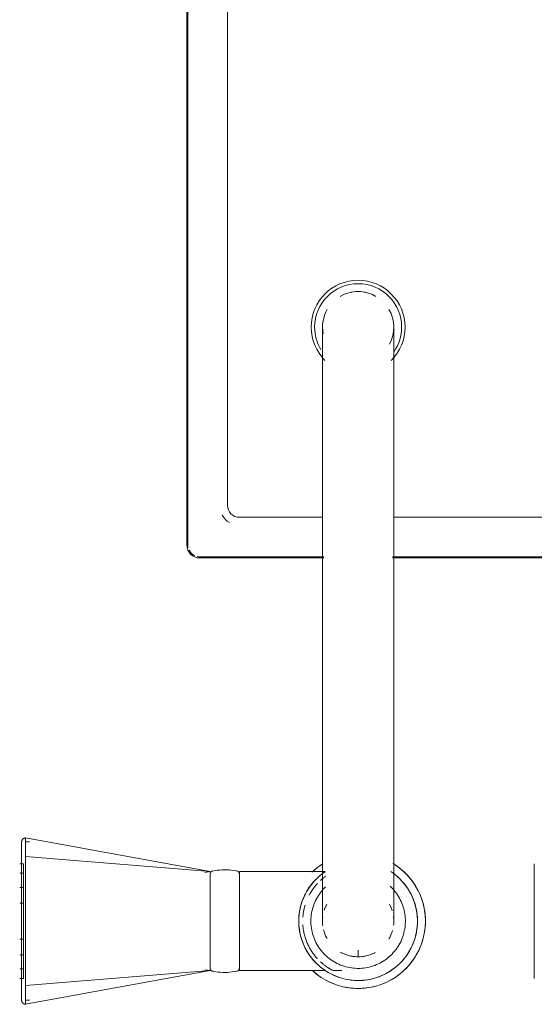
# Model space of a CAD drawing. Header units: millimetres. Extents: x -281 to 121694, y -16481 to 65128.
# Tile 31 of 256: x 15181 to 15311, y 22359 to 22608. Entities that reach past the tile are written whole.
import ezdxf

# ---------------------------------------------------------------- set-up
doc = ezdxf.new("R2010")
doc.units = ezdxf.units.MM
for name, color, linetype, lineweight in [('A--L$01A__Algemeen', 7, 'Continuous', 5), ('A--L74__VasteSanitaireVoorz', 1, 'Continuous', 5), ('A--L82__LosseGebruikersInvent', 1, 'Continuous', 5)]:
    doc.layers.add(name, color=color, linetype=linetype, lineweight=lineweight)

# ---------------------------------------------------------------- blocks, each defined once
blk = doc.blocks.new('NLRS_82_FU_UN_spoekbak links_gen_kad - spoelbak dxbxh 900x1200x957-V275-L_80_ 13')
at = {"layer": 'A--L$01A__Algemeen'}
for p, q in [((-291.31, -149.05), (-178.69, -149.05)), ((-161.31, -149.05), (-130, -149.05)), ((-126.72, -152.32), (-126.72, -492.32))]:
    blk.add_line(p, q, dxfattribs=at)
blk.add_arc((-130, -152.32), 3.28, 0, 90, dxfattribs=at)
at = {"layer": 'A--L74__VasteSanitaireVoorz'}
for p, q in [((-132.61, -44.82), (-86, -36.32)), ((-86, -41.04), (-86, -36.32)), ((-86, -37.32), (-87, -37.32)), ((-132.61, -44.82), (-86, -41.04)), ((-86, -73.61), (-86, -41.04)), ((-214.5, -71.82), (-214.5, -42.82)), ((-214.5, -71.82), (-214.5, -42.82)), ((-84.5, -42.82), (-85.5, -42.82)), ((-85.5, -42.82), (-85.5, -71.82)), ((-85.5, -42.82), (-85.5, -71.82)), ((-214.5, -69.41), (-214.5, -45.24)), ((-214.5, -69.41), (-214.5, -45.24)), ((-214.5, -45.24), (-214.5, -69.41)), ((-214.5, -45.24), (-214.5, -69.41)), ((-163.7, -44.82), (-165.9, -44.82)), ((-140, -44.82), (-161.71, -44.82)), ((-140, -69.82), (-140, -44.82)), ((-131.29, -45.05), (-132.61, -44.82)), ((-132.61, -45.25), (-132.61, -69.4)), ((-84.5, -45.24), (-85.5, -45.24)), ((-85.5, -45.24), (-85.5, -69.41)), ((-85.5, -45.24), (-85.5, -69.41)), ((-85.5, -69.41), (-85.5, -45.24)), ((-85.5, -69.41), (-85.5, -45.24)), ((-214.5, -65.85), (-214.5, -48.79)), ((-214.5, -65.85), (-214.5, -48.79)), ((-214.5, -48.79), (-214.5, -65.85)), ((-214.5, -48.79), (-214.5, -65.85)), ((-170, -48.49), (-170, -49.97)), ((-84.5, -48.79), (-85.5, -48.79)), ((-85.5, -48.79), (-85.5, -65.85)), ((-85.5, -48.79), (-85.5, -65.85)), ((-85.5, -65.85), (-85.5, -48.79)), ((-85.5, -65.85), (-85.5, -48.79)), ((-214.5, -61.86), (-214.5, -52.79)), ((-214.5, -61.86), (-214.5, -52.79)), ((-214.5, -52.79), (-214.5, -61.86)), ((-214.5, -52.79), (-214.5, -61.86)), ((-84.5, -52.79), (-85.5, -52.79)), ((-85.5, -52.79), (-85.5, -61.86)), ((-85.5, -52.79), (-85.5, -61.86)), ((-85.5, -61.86), (-85.5, -52.79)), ((-85.5, -61.86), (-85.5, -52.79)), ((-86, -59.18), (-86, -55.47)), ((-85.5, -61.86), (-84.5, -61.86)), ((-85.5, -65.85), (-84.5, -65.85)), ((-132.61, -69.82), (-131.29, -69.6)), ((-85.5, -69.41), (-84.5, -69.41)), ((-161.61, -69.82), (-140, -69.82)), ((-132.61, -69.82), (-86, -78.33)), ((-132.61, -69.82), (-86, -73.61)), ((-85.5, -71.82), (-84.5, -71.82)), ((-86, -78.33), (-86, -73.61)), ((-87, -77.33), (-86, -77.33)), ((-179, -87.32), (-179, -177.32)), ((-161, -177.32), (-161, -87.32)), ((-291.31, -149.32), (-178.69, -149.32)), ((-161.31, -149.32), (-130, -149.32)), ((-127, -152.32), (-127, -492.32)), ((-179, -159.32), (-291, -159.32)), ((-140, -159.32), (-161, -159.32)), ((-137, -482.32), (-137, -162.32))]:
    blk.add_line(p, q, dxfattribs=at)
at = {"layer": 'A--L74__VasteSanitaireVoorz', "flags": 128}
for points in [[(-86, -36.32), (-85.96, -36.32), (-85.92, -36.32), (-85.88, -36.33), (-85.84, -36.33), (-85.8, -36.34), (-85.76, -36.35), (-85.72, -36.36), (-85.69, -36.37), (-85.65, -36.38), (-85.61, -36.4), (-85.57, -36.41), (-85.54, -36.43), (-85.5, -36.45), (-85.47, -36.47), (-85.44, -36.49), (-85.4, -36.52), (-85.37, -36.54), (-85.34, -36.57), (-85.31, -36.59), (-85.28, -36.62), (-85.26, -36.65), (-85.23, -36.68), (-85.2, -36.71), (-85.18, -36.75), (-85.16, -36.78), (-85.14, -36.81), (-85.12, -36.85), (-85.1, -36.88), (-85.08, -36.92), (-85.07, -36.96), (-85.05, -36.99), (-85.04, -37.03), (-85.03, -37.07), (-85.02, -37.11), (-85.01, -37.15), (-85.01, -37.19), (-85, -37.23), (-85, -37.27), (-85, -37.31), (-85, -37.32)], [(-85, -37.32), (-85, -37.32), (-85, -37.34), (-85, -37.36), (-85, -37.4), (-85, -37.43)], [(-85, -41.36), (-85, -41.14), (-85, -40.92), (-85, -40.7), (-85, -40.49), (-85, -40.28), (-85, -40.07), (-85, -39.87), (-85, -39.68), (-85, -39.49), (-85, -39.31), (-85, -39.13), (-85, -38.97), (-85, -38.8), (-85, -38.65), (-85, -38.5), (-85, -38.36), (-85, -38.23), (-85, -38.11), (-85, -37.99), (-85, -37.89), (-85, -37.79), (-85, -37.7), (-85, -37.62), (-85, -37.55), (-85, -37.49), (-85, -37.44), (-85, -37.39), (-85, -37.36), (-85, -37.34), (-85, -37.32), (-85, -37.32)], [(-85, -37.43), (-85, -37.84), (-85, -38.33), (-85, -38.89), (-85, -39.53), (-85, -40.24), (-85, -41.03), (-85, -41.88), (-85, -42.81), (-85, -43.8), (-85, -44.86), (-85, -45.99), (-85, -47.18), (-85, -48.43), (-85, -49.74), (-85, -51.11), (-85, -52.53), (-85, -53.39)], [(-170, -40.32), (-170.68, -40.34), (-171.36, -40.38), (-172.04, -40.45), (-172.71, -40.54), (-173.38, -40.66), (-174.04, -40.81), (-174.7, -40.99), (-175.35, -41.19), (-175.99, -41.41), (-176.62, -41.67), (-177.24, -41.94), (-177.85, -42.25), (-178.45, -42.57), (-179.03, -42.92), (-179.6, -43.29), (-180.15, -43.69), (-180.69, -44.11), (-181.21, -44.54), (-181.71, -45), (-182.2, -45.48), (-182.66, -45.98), (-183.1, -46.49), (-183.53, -47.03), (-183.93, -47.57), (-184.31, -48.14), (-184.66, -48.72), (-184.99, -49.31), (-185.3, -49.92), (-185.59, -50.54), (-185.84, -51.16), (-186.08, -51.8), (-186.29, -52.45), (-186.47, -53.11), (-186.62, -53.77), (-186.75, -54.43), (-186.85, -55.11), (-186.93, -55.78), (-186.98, -56.46), (-187, -57.14), (-186.99, -57.82), (-186.96, -58.5), (-186.9, -59.18), (-186.81, -59.85), (-186.7, -60.52), (-186.56, -61.19), (-186.39, -61.85), (-186.19, -62.5), (-185.97, -63.14), (-185.73, -63.77), (-185.46, -64.4), (-185.16, -65.01), (-184.84, -65.61), (-184.5, -66.2), (-184.13, -66.77), (-183.74, -67.33), (-183.33, -67.87), (-182.9, -68.39), (-182.45, -68.9), (-181.97, -69.39), (-181.48, -69.86), (-180.97, -70.31), (-180.44, -70.74), (-179.9, -71.14), (-179.34, -71.53), (-178.76, -71.89)], [(-158.52, -44.79), (-159.03, -44.34), (-159.56, -43.91), (-160.1, -43.5), (-160.66, -43.12), (-161.24, -42.76), (-161.83, -42.42), (-162.43, -42.1), (-163.04, -41.81), (-163.67, -41.55), (-164.31, -41.31), (-164.95, -41.09), (-165.6, -40.9), (-166.26, -40.74), (-166.93, -40.6), (-167.6, -40.49), (-168.28, -40.41), (-168.95, -40.36), (-169.63, -40.33), (-170, -40.32)], [(-85, -73.28), (-85, -71.42), (-85, -69.53), (-85, -67.62), (-85, -65.7), (-85, -63.76), (-85, -61.81), (-85, -59.86), (-85, -57.9), (-85, -55.94), (-85, -53.98), (-85, -52.03), (-85, -50.09), (-85, -48.15), (-85, -46.24), (-85, -44.34), (-85, -42.46), (-85, -41.36)], [(-170, -42.32), (-170.6, -42.34), (-171.2, -42.37), (-171.8, -42.43), (-172.39, -42.52), (-172.98, -42.62), (-173.57, -42.75), (-174.15, -42.91), (-174.72, -43.09), (-175.28, -43.29), (-175.84, -43.51), (-176.39, -43.75), (-176.93, -44.02), (-177.45, -44.31), (-177.97, -44.62), (-178.47, -44.94), (-178.96, -45.29), (-179.43, -45.66), (-179.89, -46.05), (-180.33, -46.45), (-180.76, -46.87), (-181.17, -47.31), (-181.56, -47.77), (-181.93, -48.24), (-182.29, -48.72), (-182.62, -49.22), (-182.94, -49.73), (-183.23, -50.25), (-183.5, -50.79), (-183.75, -51.33), (-183.98, -51.89), (-184.19, -52.45), (-184.37, -53.02), (-184.53, -53.6), (-184.67, -54.19), (-184.78, -54.77), (-184.87, -55.37), (-184.94, -55.96), (-184.98, -56.56), (-185, -57.16), (-184.99, -57.76), (-184.96, -58.36), (-184.91, -58.96), (-184.83, -59.55), (-184.73, -60.15), (-184.61, -60.73), (-184.46, -61.31), (-184.29, -61.89), (-184.09, -62.46), (-183.88, -63.02), (-183.64, -63.57), (-183.38, -64.11), (-183.1, -64.64), (-182.79, -65.15), (-182.47, -65.66), (-182.13, -66.15), (-181.76, -66.63), (-181.38, -67.09), (-180.98, -67.54), (-180.57, -67.97), (-180.13, -68.38), (-179.68, -68.78), (-179.22, -69.16), (-178.73, -69.52), (-178.24, -69.86)], [(-161.53, -69.7), (-161.04, -69.36), (-160.57, -68.99), (-160.11, -68.6), (-159.67, -68.2), (-159.24, -67.77), (-158.83, -67.34), (-158.44, -66.88), (-158.07, -66.41), (-157.71, -65.93), (-157.38, -65.43), (-157.06, -64.92), (-156.77, -64.39), (-156.5, -63.86), (-156.25, -63.31), (-156.02, -62.76), (-155.81, -62.2), (-155.63, -61.62), (-155.47, -61.05), (-155.33, -60.46), (-155.22, -59.87), (-155.13, -59.28), (-155.06, -58.68), (-155.02, -58.09), (-155, -57.49), (-155.01, -56.89), (-155.04, -56.29), (-155.09, -55.69), (-155.17, -55.09), (-155.27, -54.5), (-155.39, -53.92), (-155.54, -53.33), (-155.71, -52.76), (-155.91, -52.19), (-156.12, -51.63), (-156.36, -51.08), (-156.62, -50.54), (-156.9, -50.01), (-157.21, -49.49), (-157.53, -48.99), (-157.87, -48.5), (-158.24, -48.02), (-158.62, -47.56), (-159.02, -47.11), (-159.43, -46.68), (-159.87, -46.26), (-160.32, -45.87), (-160.78, -45.49), (-161.27, -45.13), (-161.76, -44.79), (-162.27, -44.47), (-162.79, -44.17), (-163.32, -43.89), (-163.86, -43.64), (-164.41, -43.4), (-164.98, -43.19), (-165.54, -43), (-166.12, -42.83), (-166.7, -42.69), (-167.29, -42.57), (-167.88, -42.47), (-168.48, -42.4), (-169.08, -42.35), (-169.68, -42.33), (-170, -42.32)], [(-140, -45.42), (-140, -45.39), (-140, -45.36), (-139.99, -45.33), (-139.99, -45.3), (-139.99, -45.27), (-139.98, -45.24), (-139.97, -45.21), (-139.96, -45.18), (-139.95, -45.16), (-139.94, -45.13), (-139.93, -45.1), (-139.92, -45.07), (-139.9, -45.05), (-139.89, -45.02), (-139.87, -45), (-139.85, -44.97), (-139.83, -44.95), (-139.81, -44.92), (-139.79, -44.9), (-139.77, -44.88), (-139.75, -44.86), (-139.73, -44.84), (-139.7, -44.82), (-139.68, -44.8), (-139.66, -44.79), (-139.63, -44.77), (-139.6, -44.76), (-139.58, -44.74), (-139.55, -44.73), (-139.52, -44.72), (-139.49, -44.71), (-139.47, -44.7), (-139.44, -44.69), (-139.41, -44.69)], [(-139.41, -44.69), (-138.82, -44.57), (-138.22, -44.48), (-137.63, -44.42), (-137.03, -44.38), (-136.43, -44.36), (-135.83, -44.37), (-135.23, -44.4), (-134.63, -44.45), (-134.04, -44.53), (-133.45, -44.64), (-133.2, -44.69)], [(-133.2, -44.69), (-133.17, -44.69), (-133.14, -44.7), (-133.12, -44.71), (-133.09, -44.72), (-133.06, -44.73), (-133.03, -44.74), (-133.01, -44.76), (-132.98, -44.77), (-132.95, -44.79), (-132.93, -44.8), (-132.9, -44.82), (-132.88, -44.84), (-132.86, -44.86), (-132.84, -44.88), (-132.82, -44.9), (-132.79, -44.92), (-132.78, -44.95), (-132.76, -44.97), (-132.74, -44.99), (-132.72, -45.02), (-132.71, -45.05), (-132.69, -45.07), (-132.68, -45.1), (-132.67, -45.13), (-132.66, -45.15), (-132.65, -45.18), (-132.64, -45.21), (-132.63, -45.24), (-132.62, -45.27), (-132.62, -45.3), (-132.61, -45.33), (-132.61, -45.36), (-132.61, -45.39), (-132.61, -45.42)], [(-170, -45.39), (-170.48, -45.4), (-170.95, -45.42), (-171.43, -45.47), (-171.9, -45.54), (-172.37, -45.62), (-172.84, -45.73), (-173.3, -45.85), (-173.76, -45.99), (-174.21, -46.15), (-174.65, -46.33), (-175.08, -46.52), (-175.51, -46.74), (-175.93, -46.96), (-176.34, -47.21), (-176.74, -47.47), (-177.13, -47.75), (-177.51, -48.04), (-177.87, -48.35), (-178.22, -48.67), (-178.56, -49.01), (-178.89, -49.36), (-179.2, -49.72), (-179.5, -50.09), (-179.78, -50.48), (-180.05, -50.87), (-180.3, -51.28), (-180.53, -51.7), (-180.75, -52.12), (-180.94, -52.56), (-181.13, -53), (-181.29, -53.45), (-181.44, -53.9), (-181.56, -54.36), (-181.67, -54.83), (-181.76, -55.29), (-181.84, -55.77), (-181.89, -56.24), (-181.92, -56.72), (-181.94, -57.2), (-181.93, -57.67), (-181.91, -58.15), (-181.87, -58.63), (-181.81, -59.1), (-181.72, -59.57), (-181.63, -60.04), (-181.51, -60.5), (-181.37, -60.96), (-181.22, -61.41), (-181.05, -61.85), (-180.86, -62.29), (-180.65, -62.72), (-180.42, -63.14), (-180.18, -63.56), (-179.93, -63.96), (-179.65, -64.35), (-179.36, -64.73), (-179.06, -65.1), (-178.74, -65.45), (-178.41, -65.8), (-178.06, -66.13)], [(-161.78, -65.98), (-161.44, -65.64), (-161.11, -65.29), (-160.8, -64.93), (-160.5, -64.56), (-160.22, -64.17), (-159.95, -63.77), (-159.7, -63.37), (-159.47, -62.95), (-159.25, -62.53), (-159.06, -62.09), (-158.87, -61.65), (-158.71, -61.2), (-158.56, -60.75), (-158.44, -60.29), (-158.33, -59.82), (-158.24, -59.35), (-158.16, -58.88), (-158.11, -58.41), (-158.08, -57.93), (-158.06, -57.45), (-158.07, -56.98), (-158.09, -56.5), (-158.13, -56.02), (-158.19, -55.55), (-158.28, -55.08), (-158.37, -54.61), (-158.49, -54.15), (-158.63, -53.69), (-158.78, -53.24), (-158.95, -52.79), (-159.14, -52.36), (-159.35, -51.93), (-159.58, -51.5), (-159.82, -51.09), (-160.07, -50.69), (-160.35, -50.3), (-160.64, -49.92), (-160.94, -49.55), (-161.26, -49.19), (-161.59, -48.85), (-161.94, -48.52), (-162.29, -48.21), (-162.67, -47.9), (-163.05, -47.62), (-163.44, -47.35), (-163.85, -47.09), (-164.26, -46.86), (-164.68, -46.64), (-165.11, -46.43), (-165.55, -46.24), (-166, -46.08), (-166.45, -45.92), (-166.91, -45.79), (-167.38, -45.68), (-167.84, -45.58), (-168.32, -45.51), (-168.79, -45.45), (-169.27, -45.41), (-169.74, -45.39), (-170, -45.39)], [(-140, -45.42), (-140, -45.43), (-140, -45.46), (-140, -45.5), (-140, -45.57), (-140, -45.66), (-140, -45.76), (-140, -45.88), (-140, -46.02), (-140, -46.18), (-140, -46.36), (-140, -46.55), (-140, -46.76), (-140, -46.99), (-140, -47.24), (-140, -47.5), (-140, -47.78), (-140, -48.07), (-140, -48.37), (-140, -48.7), (-140, -49.03), (-140, -49.38), (-140, -49.74), (-140, -50.11), (-140, -50.5), (-140, -50.89), (-140, -51.3), (-140, -51.71), (-140, -52.14), (-140, -52.57), (-140, -53.01), (-140, -53.46), (-140, -53.91), (-140, -54.37), (-140, -54.83), (-140, -55.3), (-140, -55.77), (-140, -56.24), (-140, -56.72), (-140, -57.2), (-140, -57.67), (-140, -58.15), (-140, -58.62), (-140, -59.09), (-140, -59.56), (-140, -60.03), (-140, -60.49), (-140, -60.95), (-140, -61.4), (-140, -61.84), (-140, -62.28), (-140, -62.71), (-140, -63.13), (-140, -63.54), (-140, -63.94), (-140, -64.33), (-140, -64.71), (-140, -65.08), (-140, -65.43), (-140, -65.77), (-140, -66.1), (-140, -66.42), (-140, -66.72), (-140, -67), (-140, -67.27), (-140, -67.52), (-140, -67.76), (-140, -67.98), (-140, -68.19), (-140, -68.37), (-140, -68.54), (-140, -68.69), (-140, -68.82), (-140, -68.94), (-140, -69.03), (-140, -69.11), (-140, -69.17), (-140, -69.21), (-140, -69.23), (-140, -69.23)], [(-140, -46.46), (-140, -46.28), (-140, -46.11), (-140, -45.96), (-140, -45.82), (-140, -45.71), (-140, -45.62), (-140, -45.54), (-140, -45.48), (-140, -45.44), (-140, -45.42), (-140, -45.42)], [(-132.61, -69.23), (-132.61, -69.22), (-132.61, -69.19), (-132.61, -69.14), (-132.61, -69.08), (-132.61, -68.99), (-132.61, -68.89), (-132.61, -68.77), (-132.61, -68.62), (-132.61, -68.47), (-132.61, -68.29), (-132.61, -68.09), (-132.61, -67.88), (-132.61, -67.66), (-132.61, -67.41), (-132.61, -67.15), (-132.61, -66.87), (-132.61, -66.58), (-132.61, -66.27), (-132.61, -65.95), (-132.61, -65.62), (-132.61, -65.27), (-132.61, -64.91), (-132.61, -64.54), (-132.61, -64.15), (-132.61, -63.76), (-132.61, -63.35), (-132.61, -62.93), (-132.61, -62.51), (-132.61, -62.08), (-132.61, -61.64), (-132.61, -61.19), (-132.61, -60.74), (-132.61, -60.28), (-132.61, -59.81), (-132.61, -59.35), (-132.61, -58.88), (-132.61, -58.4), (-132.61, -57.93), (-132.61, -57.45), (-132.61, -56.98), (-132.61, -56.5), (-132.61, -56.03), (-132.61, -55.55), (-132.61, -55.08), (-132.61, -54.62), (-132.61, -54.16), (-132.61, -53.7), (-132.61, -53.25), (-132.61, -52.81), (-132.61, -52.37), (-132.61, -51.94), (-132.61, -51.52), (-132.61, -51.11), (-132.61, -50.71), (-132.61, -50.32), (-132.61, -49.94), (-132.61, -49.57), (-132.61, -49.22), (-132.61, -48.87), (-132.61, -48.55), (-132.61, -48.23), (-132.61, -47.93), (-132.61, -47.65), (-132.61, -47.38), (-132.61, -47.12), (-132.61, -46.89), (-132.61, -46.67), (-132.61, -46.46), (-132.61, -46.28), (-132.61, -46.11), (-132.61, -45.96), (-132.61, -45.82), (-132.61, -45.71), (-132.61, -45.62), (-132.61, -45.54), (-132.61, -45.48), (-132.61, -45.44), (-132.61, -45.42), (-132.61, -45.42)], [(-132.61, -45.42), (-132.61, -45.43), (-132.61, -45.46), (-132.61, -45.5), (-132.61, -45.57), (-132.61, -45.66), (-132.61, -45.76), (-132.61, -45.88), (-132.61, -46.02), (-132.61, -46.18), (-132.61, -46.36)], [(-174.33, -49.43), (-174.01, -49.27), (-173.68, -49.11), (-173.35, -48.97), (-173.01, -48.84), (-172.67, -48.73), (-172.33, -48.63), (-171.98, -48.54), (-171.63, -48.47), (-171.27, -48.41), (-170.91, -48.37), (-170.55, -48.34), (-170.19, -48.33), (-170, -48.32)], [(-170, -48.32), (-169.64, -48.33), (-169.28, -48.35), (-168.92, -48.39), (-168.57, -48.44), (-168.21, -48.5), (-167.86, -48.58), (-167.51, -48.67), (-167.17, -48.78), (-166.83, -48.9), (-166.5, -49.03), (-166.17, -49.18), (-165.84, -49.34), (-165.53, -49.51)], [(-178.68, -54.93), (-178.57, -54.59), (-178.46, -54.24)], [(-161.49, -54.4), (-161.38, -54.74), (-161.28, -55.09)], [(-85, -53.39), (-85, -53.57), (-85, -53.76), (-85, -53.96), (-85, -54.16), (-85, -54.37), (-85, -54.58), (-85, -54.79), (-85, -55.01), (-85, -55.24), (-85, -55.46), (-85, -55.69), (-85, -55.92), (-85, -56.16), (-85, -56.4), (-85, -56.63), (-85, -56.87), (-85, -57.11), (-85, -57.35), (-85, -57.59), (-85, -57.83), (-85, -58.07), (-85, -58.31), (-85, -58.54), (-85, -58.78), (-85, -59.01), (-85, -59.24), (-85, -59.46), (-85, -59.69), (-85, -59.9), (-85, -60.12), (-85, -60.33), (-85, -60.53), (-85, -60.73), (-85, -60.93), (-85, -61.12), (-85, -61.26)], [(-178.92, -58.5), (-178.96, -58.14), (-178.99, -57.78), (-179, -57.42), (-179, -57.06), (-178.98, -56.7), (-178.95, -56.34)], [(-161.08, -56.15), (-161.04, -56.51), (-161.01, -56.87), (-161, -57.23), (-161, -57.59), (-161.02, -57.95), (-161.05, -58.3)], [(-179, -57.32), (-179, -57.35), (-179, -57.42), (-179, -57.54), (-179, -57.71), (-179, -57.92), (-179, -58.18), (-179, -58.49), (-179, -58.85), (-179, -59.25), (-179, -59.69), (-179, -60.18), (-179, -60.71), (-179, -61.29), (-179, -61.91), (-179, -62.56), (-179, -63.26), (-179, -64), (-179, -64.77), (-179, -65.58), (-179, -66.42), (-179, -67.3), (-179, -68.21), (-179, -69.15), (-179, -70.12), (-179, -71.11), (-179, -72.14), (-179, -73.18), (-179, -74.25), (-179, -75.34), (-179, -76.45), (-179, -77.58), (-179, -78.72), (-179, -79.88), (-179, -81.05), (-179, -82.22), (-179, -83.41), (-179, -84.6), (-179, -85.8), (-179, -87), (-179, -87.32)], [(-161, -87.32), (-161, -86.12), (-161, -84.93), (-161, -83.73), (-161, -82.54), (-161, -81.36), (-161, -80.19), (-161, -79.03), (-161, -77.89), (-161, -76.76), (-161, -75.64), (-161, -74.55), (-161, -73.47), (-161, -72.42), (-161, -71.39), (-161, -70.38), (-161, -69.41), (-161, -68.46), (-161, -67.54), (-161, -66.66), (-161, -65.8), (-161, -64.98), (-161, -64.2), (-161, -63.46), (-161, -62.75), (-161, -62.08), (-161, -61.45), (-161, -60.87), (-161, -60.32), (-161, -59.82), (-161, -59.36), (-161, -58.95), (-161, -58.58), (-161, -58.26), (-161, -57.99), (-161, -57.76), (-161, -57.58), (-161, -57.45), (-161, -57.36), (-161, -57.33)], [(-178.1, -61.25), (-178.25, -60.92), (-178.39, -60.59), (-178.51, -60.25), (-178.62, -59.9)], [(-161.43, -60.06), (-161.54, -60.4), (-161.67, -60.74), (-161.82, -61.07), (-161.97, -61.39)], [(-85, -61.26), (-85, -62.71), (-85, -64.11), (-85, -65.46), (-85, -66.74), (-85, -67.97), (-85, -69.13), (-85, -70.23), (-85, -71.26), (-85, -72.23), (-85, -73.13), (-85, -73.95), (-85, -74.71), (-85, -75.39), (-85, -76), (-85, -76.53), (-85, -76.99), (-85, -77.22)], [(-140, -69.23), (-140, -69.22), (-140, -69.19), (-140, -69.14), (-140, -69.08), (-140, -68.99), (-140, -68.89), (-140, -68.77), (-140, -68.62), (-140, -68.47), (-140, -68.29)], [(-139.41, -69.96), (-139.43, -69.96), (-139.46, -69.95), (-139.49, -69.94), (-139.52, -69.93), (-139.55, -69.92), (-139.58, -69.9), (-139.6, -69.89), (-139.63, -69.88), (-139.65, -69.86), (-139.68, -69.84), (-139.7, -69.83), (-139.73, -69.81), (-139.75, -69.79), (-139.77, -69.77), (-139.79, -69.75), (-139.81, -69.72), (-139.83, -69.7), (-139.85, -69.68), (-139.87, -69.65), (-139.88, -69.63), (-139.9, -69.6), (-139.91, -69.58), (-139.93, -69.55), (-139.94, -69.52), (-139.95, -69.49), (-139.96, -69.47), (-139.97, -69.44), (-139.98, -69.41), (-139.98, -69.38), (-139.99, -69.35), (-139.99, -69.32), (-140, -69.29), (-140, -69.26), (-140, -69.23)], [(-132.61, -69.23), (-132.61, -69.26), (-132.61, -69.29), (-132.61, -69.32), (-132.62, -69.35), (-132.62, -69.38), (-132.63, -69.41), (-132.64, -69.44), (-132.65, -69.46), (-132.66, -69.49), (-132.67, -69.52), (-132.68, -69.55), (-132.69, -69.57), (-132.71, -69.6), (-132.72, -69.63), (-132.74, -69.65), (-132.76, -69.68), (-132.77, -69.7), (-132.79, -69.72), (-132.81, -69.75), (-132.83, -69.77), (-132.86, -69.79), (-132.88, -69.81), (-132.9, -69.83), (-132.93, -69.84), (-132.95, -69.86), (-132.98, -69.88), (-133, -69.89), (-133.03, -69.9), (-133.06, -69.92), (-133.09, -69.93), (-133.11, -69.94), (-133.14, -69.95), (-133.17, -69.96), (-133.2, -69.96)], [(-132.61, -68.19), (-132.61, -68.37), (-132.61, -68.54), (-132.61, -68.69), (-132.61, -68.82), (-132.61, -68.94), (-132.61, -69.03), (-132.61, -69.11), (-132.61, -69.17), (-132.61, -69.21), (-132.61, -69.23), (-132.61, -69.23)], [(-160.97, -71.73), (-160.4, -71.35), (-159.85, -70.96), (-159.31, -70.54), (-158.79, -70.1), (-158.29, -69.65)], [(-133.2, -69.96), (-133.79, -70.07), (-134.39, -70.16), (-134.98, -70.23), (-135.58, -70.27), (-136.18, -70.29), (-136.78, -70.28), (-137.38, -70.25), (-137.98, -70.19), (-138.57, -70.11), (-139.16, -70.01), (-139.41, -69.96)], [(-85, -77.33), (-85, -77.32), (-85, -77.31), (-85, -77.29), (-85, -77.25), (-85, -77.21), (-85, -77.16), (-85, -77.1), (-85, -77.02), (-85, -76.94), (-85, -76.86), (-85, -76.76), (-85, -76.65), (-85, -76.54), (-85, -76.41), (-85, -76.28), (-85, -76.14), (-85, -75.99), (-85, -75.84), (-85, -75.68), (-85, -75.51), (-85, -75.33), (-85, -75.15), (-85, -74.96), (-85, -74.77), (-85, -74.57), (-85, -74.37), (-85, -74.16), (-85, -73.94), (-85, -73.73), (-85, -73.5), (-85, -73.28)], [(-85, -77.33), (-85, -77.37), (-85, -77.41), (-85.01, -77.45), (-85.01, -77.49), (-85.02, -77.53), (-85.03, -77.57), (-85.04, -77.61), (-85.05, -77.64), (-85.06, -77.68), (-85.08, -77.72), (-85.1, -77.76), (-85.11, -77.79), (-85.13, -77.83), (-85.15, -77.86), (-85.17, -77.89), (-85.2, -77.93), (-85.22, -77.96), (-85.25, -77.99), (-85.28, -78.02), (-85.3, -78.05), (-85.33, -78.07), (-85.36, -78.1), (-85.39, -78.12), (-85.43, -78.15), (-85.46, -78.17), (-85.49, -78.19), (-85.53, -78.21), (-85.56, -78.23), (-85.6, -78.25), (-85.64, -78.26), (-85.68, -78.27), (-85.71, -78.29), (-85.75, -78.3), (-85.79, -78.31), (-85.83, -78.31), (-85.87, -78.32), (-85.91, -78.33), (-85.95, -78.33), (-85.99, -78.33), (-86, -78.33)], [(-85, -77.22), (-85, -77.26), (-85, -77.29), (-85, -77.31), (-85, -77.33), (-85, -77.33)], [(-179, -177.32), (-179, -178.52), (-179, -179.72), (-179, -180.92), (-179, -182.1), (-179, -183.28), (-179, -184.46), (-179, -185.61), (-179, -186.76), (-179, -187.89), (-179, -189.01), (-179, -190.1), (-179, -191.18), (-179, -192.23), (-179, -193.26), (-179, -194.26), (-179, -195.24), (-179, -196.19), (-179, -197.11), (-179, -197.99), (-179, -198.84), (-179, -199.66), (-179, -200.45), (-179, -201.19), (-179, -201.9), (-179, -202.57), (-179, -203.2), (-179, -203.78), (-179, -204.33), (-179, -204.83), (-179, -205.29), (-179, -205.7), (-179, -206.06), (-179, -206.39), (-179, -206.66), (-179, -206.89), (-179, -207.07), (-179, -207.2), (-179, -207.29), (-179, -207.32)], [(-161, -207.32), (-161, -207.3), (-161, -207.23), (-161, -207.11), (-161, -206.94), (-161, -206.73), (-161, -206.46), (-161, -206.16), (-161, -205.8), (-161, -205.4), (-161, -204.96), (-161, -204.47), (-161, -203.93), (-161, -203.36), (-161, -202.74), (-161, -202.08), (-161, -201.39), (-161, -200.65), (-161, -199.88), (-161, -199.07), (-161, -198.23), (-161, -197.35), (-161, -196.44), (-161, -195.5), (-161, -194.53), (-161, -193.53), (-161, -192.51), (-161, -191.46), (-161, -190.39), (-161, -189.3), (-161, -188.19), (-161, -187.07), (-161, -185.93), (-161, -184.77), (-161, -183.6), (-161, -182.42), (-161, -181.24), (-161, -180.04), (-161, -178.85), (-161, -177.65), (-161, -177.32)]]:
    blk.add_lwpolyline(points, dxfattribs=at)
at = {"layer": 'A--L74__VasteSanitaireVoorz'}
for centre, radius, start, end in [((-170, -57.32), 17, 111.152, 238.6989), ((-170, -57.32), 17, 90, 104.9714), ((-170, -57.32), 17, 75.0026, 90), ((-170, -57.32), 17, 49.3307, 68.7456), ((-170, -57.32), 15, 90, 235.403), ((-170, -57.32), 15, 82.7828, 90), ((-170, -57.32), 15, 64.2332, 74.1694), ((-170, -57.32), 15, 45.7612, 60.3702), ((-170, -57.32), 15, 28.9705, 44.2753), ((-170, -57.32), 9, 90, 101.5585), ((-170, -57.32), 9, 90, 101.5585), ((-170, -57.32), 9, 90, 101.5585), ((-170, -57.32), 9, 78.4415, 90), ((-170, -57.32), 9, 78.4415, 90), ((-170, -57.32), 9, 78.4415, 90), ((-170, -57.32), 15, 2.3025, 22.8028), ((-170, -57.32), 9, 150, 161.5585), ((-170, -57.32), 9, 150, 161.5585), ((-170, -57.32), 9, 150, 161.5585), ((-170, -57.32), 9, 18.4415, 30), ((-170, -57.32), 9, 18.4415, 30), ((-170, -57.32), 9, 18.4415, 30), ((-170, -57.32), 15, 343.9594, 358.1699), ((-170, -57.32), 9, 198.4415, 208.2372), ((-170, -57.32), 9, 198.4415, 208.2372), ((-170, -57.32), 9, 198.4415, 208.2372), ((-170, -57.32), 9, 331.8368, 341.5585), ((-170, -57.32), 9, 331.8368, 341.5585), ((-170, -57.32), 9, 331.8368, 341.5585), ((-170, -57.32), 15, 315.7259, 331.034), ((-170, -57.32), 15, 305.1402, 314.2381), ((-170, -57.32), 17, 301.8473, 310.6693), ((-130, -152.32), 3, 77.1429, 90), ((-130, -152.32), 3, 25.7143, 64.2857), ((-130, -152.32), 3, 360, 12.8571), ((-140, -162.32), 5, 30, 60), ((-140, -162.32), 3, 360, 90), ((-170, -207.32), 11.85, 135, 180), ((-170, -207.32), 10.99, 146.2286, 180), ((-170, -207.32), 11.85, 360, 45), ((-170, -207.32), 9, 151.7628, 210), ((-170, -207.32), 10.99, 360, 30.9909), ((-170, -207.32), 9, 330, 10.5797), ((-170, -207.32), 11.85, 180, 360), ((-170, -207.32), 10.99, 180, 360), ((-170, -207.32), 9, 350.8703, 360), ((-170, -207.32), 9, 240.0008, 270), ((-170, -207.32), 9, 240, 300), ((-170, -207.32), 9, 270, 299.9992)]:
    blk.add_arc(centre, radius, start, end, dxfattribs=at)
for points, knots in [([(-163.7, -44.82), (-163.57, -44.89), (-163.3, -45.02), (-162.85, -45.29), (-162.55, -45.47), (-162.31, -45.62), (-162.05, -45.8), (-161.67, -46.07), (-161.15, -46.47), (-160.72, -46.84), (-160.5, -47.04)], [0, 0, 0, 0, 0.0555556, 0.0833333, 0.0972222, 0.1111111, 0.125, 0.1388889, 0.1666667, 0.1944444, 0.1944444, 0.1944444, 0.1944444]), ([(-161.71, -69.82), (-161.63, -69.77), (-161.43, -69.64), (-161.06, -69.37), (-160.81, -69.18), (-160.61, -69.03), (-160.39, -68.84), (-160.06, -68.56), (-159.61, -68.15), (-159.05, -67.58), (-158.49, -66.96), (-157.95, -66.28), (-157.25, -65.26), (-156.6, -64.12), (-156.04, -62.84), (-155.67, -61.82), (-155.38, -60.74), (-155.09, -59.27), (-154.97, -57.72), (-155.03, -56.14), (-155.21, -54.63), (-155.64, -52.8), (-156.3, -51.14), (-156.92, -49.96), (-157.42, -49.13), (-157.96, -48.37), (-158.49, -47.69), (-159.05, -47.06), (-159.61, -46.49), (-160.06, -46.08), (-160.39, -45.8), (-160.61, -45.62), (-160.82, -45.46), (-161.06, -45.28), (-161.43, -45.01), (-161.63, -44.88), (-161.71, -44.82)], [0, 0, 0, 0, 0.055556, 0.083333, 0.097222, 0.111111, 0.125, 0.138889, 0.166667, 0.194444, 0.222222, 0.25, 0.277778, 0.333333, 0.361111, 0.388889, 0.416667, 0.444444, 0.5, 0.527778, 0.555556, 0.611111, 0.666667, 0.694444, 0.722222, 0.75, 0.777778, 0.805556, 0.833333, 0.861111, 0.875, 0.888889, 0.902778, 0.916667, 0.944444, 1, 1, 1, 1]), ([(-159.7, -47.85), (-159.55, -48), (-159.21, -48.39), (-158.68, -49.06), (-158.13, -49.88), (-157.62, -50.77), (-157.15, -51.73), (-156.75, -52.76), (-156.42, -53.85), (-156.17, -55.03), (-156.07, -55.88), (-156.03, -56.35)], [0.2305109, 0.2305109, 0.2305109, 0.2305109, 0.25, 0.2777778, 0.3055556, 0.3333333, 0.3611111, 0.3888889, 0.4166667, 0.4444444, 0.4772922, 0.4772922, 0.4772922, 0.4772922]), ([(-156.03, -58.3), (-156.04, -58.37), (-156.08, -58.84), (-156.21, -59.88), (-156.43, -60.82), (-156.6, -61.37)], [0.52279602, 0.52279602, 0.52279602, 0.52279602, 0.52777778, 0.55555556, 0.59787915, 0.59787915, 0.59787915, 0.59787915]), ([(-157.62, -63.87), (-157.7, -64.02), (-157.87, -64.32), (-158.22, -64.9), (-158.68, -65.58), (-159.21, -66.26), (-159.55, -66.65), (-159.7, -66.8)], [0.6666667, 0.6666667, 0.6666667, 0.6666667, 0.6805556, 0.6944444, 0.7222222, 0.75, 0.7695525, 0.7695525, 0.7695525, 0.7695525])]:
    blk.add_open_spline(points, degree=3, knots=knots, dxfattribs=at)
blk.add_open_spline([(-160.5, -67.61), (-160.72, -67.81), (-161.15, -68.18), (-161.56, -68.5), (-161.76, -68.64)], degree=3, dxfattribs=at)

msp = doc.modelspace()

# ---------------------------------------------------------------- block references
at = {"layer": 'A--L82__LosseGebruikersInvent', "rotation": 180}
msp.add_blockref('NLRS_82_FU_UN_spoekbak links_gen_kad - spoelbak dxbxh 900x1200x957-V275-L_80_ 13', (15096.91, 22322.68), dxfattribs=at)

doc.saveas('drawing.dxf')
